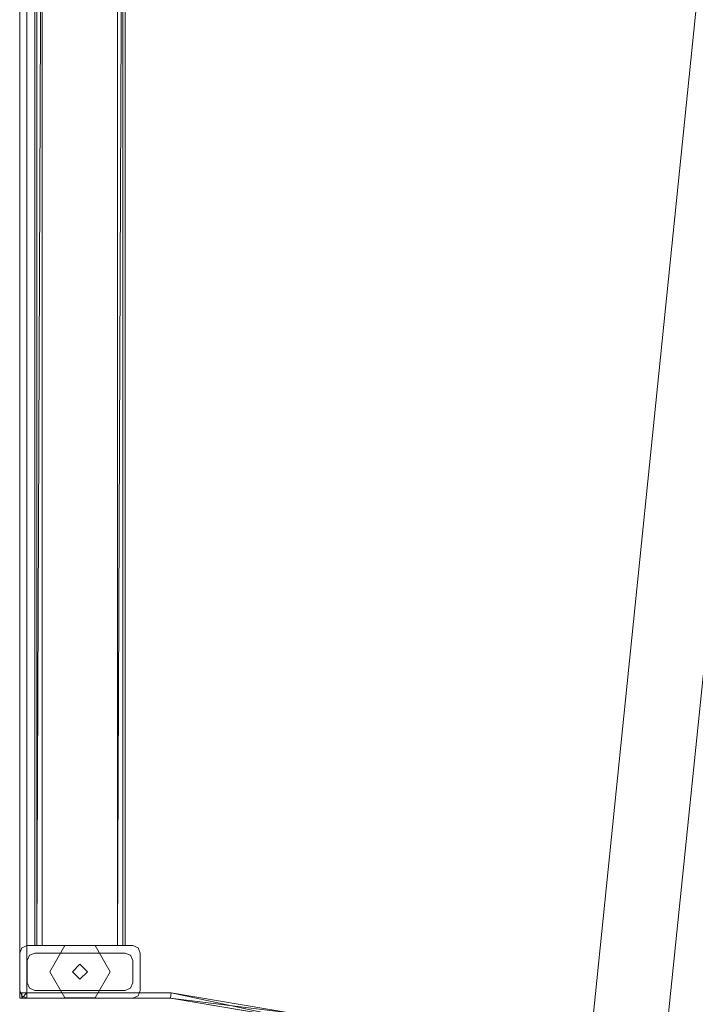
# Model space of a CAD drawing. Header units: inches. Extents: x -296 to -171, y 54 to 179.
# Tile 61 of 62: x -295 to -283, y 90 to 106. Entities that reach past the tile are written whole.
import ezdxf

# ---------------------------------------------------------------- set-up
doc = ezdxf.new("R2010")
doc.units = ezdxf.units.IN
doc.header["$LTSCALE"] = 0.299896
doc.header["$MEASUREMENT"] = 0
doc.layers.add('A-FURN-HAWORTH-ATT', color=7, linetype='Continuous')
doc.layers.add('CET Default', color=7, linetype='Continuous')
for name, color, linetype, true_color in [('A-FURN-P-WKSF', 1, 'Continuous', 0xff0000), ('CET color AntiqueWhite4', 7, 'Continuous', 0x87827b), ('CET color Grey80', 7, 'Continuous', 0xcccdc8), ('CET color NavajoWhite4', 7, 'Continuous', 0x81775f), ('CET color PaleTurquoise3', 7, 'Continuous', 0xa5d3d1)]:
    doc.layers.add(name, color=color, linetype=linetype, true_color=true_color)
doc.styles.add('Arial', font='arial.ttf')

# ---------------------------------------------------------------- blocks, each defined once
blk = doc.blocks.new('*C159')
at = {"layer": 'A-FURN-P-WKSF', "linetype": 'Continuous', "lineweight": 0}
blk.add_lwpolyline([(0, -24), (0, 0), (26.333, 0), (27.602, -1.26), (27.893, -1.397), (28.202, -1.484), (28.521, -1.518), (31.479, -1.518), (31.951, -1.432), (32.398, -1.26), (33.667, 0), (60, 0), (60, -30), (57.5, -30), (56.486, -29.914), (55.5, -29.66), (4.5, -24.34), (2.5, -24), (0, -24)], close=True, dxfattribs=at)
at = {"layer": 'A-FURN-HAWORTH-ATT', "linetype": 'Continuous', "style": 'Arial'}
for tag in ['CAPPN', 'CAPTG', 'CAPQT', 'CAPMC', 'CAPMG', 'L1', 'L2', 'L3', 'PSPN', 'PST1', 'PST2', 'PST3', 'PSQT', 'PSMC']:
    blk.add_attdef(tag, (0, 0), '', height=0.00394, dxfattribs=at).dxf.unprotected_set("ltscale", 0)
blk = doc.blocks.new('*C172')
at = {"layer": 'CET color Grey80', "linetype": 'Continuous', "lineweight": 0}
for points, invisible_edges in [([(0.118, -23.913, 29), (0.118, -0.118, 29), (0, 0, 28.882), (0.118, -23.913, 29)], 4), ([(0.118, -23.913, 29), (0, 0, 28.882), (0, -23.913, 28.882), (0.118, -23.913, 29)], 9), ([(0, -23.913, 28.882), (0, 0, 28.882), (0, 0, 27.868), (0, -23.913, 28.882)], 4), ([(0, -23.913, 28.882), (0, 0, 27.868), (0, -23.913, 27.868), (0, -23.913, 28.882)], 9), ([(0, -23.913, 27.868), (0, 0, 27.868), (0.118, -0.118, 27.75), (0, -23.913, 27.868)], 4), ([(0, -23.913, 27.868), (0.118, -0.118, 27.75), (0.118, -23.913, 27.75), (0, -23.913, 27.868)], 9), ([(2.51, -23.913, 29), (26.284, -0.118, 29), (0.118, -0.118, 29), (2.51, -23.913, 29)], 13), ([(2.51, -23.913, 29), (0.118, -0.118, 29), (0.118, -23.913, 29), (2.51, -23.913, 29)], 9), ([(0.118, -23.913, 27.75), (0.118, -0.118, 27.75), (0.118, -0.118, 29), (0.118, -23.913, 27.75)], 4), ([(0.118, -23.913, 27.75), (0.118, -0.118, 29), (0.118, -23.913, 29), (0.118, -23.913, 27.75)], 9), ([(2.51, -23.913, 29), (4.509, -24.253, 29), (26.284, -0.118, 29), (2.51, -23.913, 29)], 6), ([(55.519, -29.575, 29), (26.284, -0.118, 29), (4.509, -24.253, 29), (55.519, -29.575, 29)], 11), ([(0.038, -24, 27.83), (0, -24, 27.868), (0, -23.913, 27.868), (0.038, -24, 27.83)], 4), ([(0.038, -24, 27.83), (0, -23.913, 27.868), (0.038, -23.913, 27.83), (0.038, -24, 27.83)], 9), ([(0, -24, 27.868), (0, -24, 28.882), (0, -23.913, 28.882), (0, -24, 27.868)], 4), ([(0, -24, 27.868), (0, -23.913, 28.882), (0, -23.913, 27.868), (0, -24, 27.868)], 9), ([(0, -24, 28.882), (0.038, -24, 28.92), (0.038, -23.913, 28.92), (0, -24, 28.882)], 4), ([(0, -24, 28.882), (0.038, -23.913, 28.92), (0, -23.913, 28.882), (0, -24, 28.882)], 9), ([(2.51, -23.913, 27.75), (0.118, -23.913, 27.75), (0.118, -23.913, 29), (2.51, -23.913, 27.75)], 4), ([(2.51, -23.913, 27.75), (0.118, -23.913, 29), (2.51, -23.913, 29), (2.51, -23.913, 27.75)], 9), ([(2.51, -23.913, 29), (0.118, -23.913, 29), (0.118, -24, 28.92), (2.51, -23.913, 29)], 4), ([(2.51, -23.913, 29), (0.118, -24, 28.92), (2.503, -24, 28.92), (2.51, -23.913, 29)], 9), ([(2.503, -24, 27.83), (0.118, -24, 27.83), (0.118, -23.913, 27.75), (2.503, -24, 27.83)], 4), ([(2.503, -24, 27.83), (0.118, -23.913, 27.75), (2.51, -23.913, 27.75), (2.503, -24, 27.83)], 9), ([(4.509, -24.253, 27.75), (2.51, -23.913, 27.75), (2.51, -23.913, 29), (4.509, -24.253, 27.75)], 4), ([(4.509, -24.253, 27.75), (2.51, -23.913, 29), (4.509, -24.253, 29), (4.509, -24.253, 27.75)], 9), ([(0.118, -24, 27.83), (0.118, -24, 27.868), (0, -24, 27.868), (0.118, -24, 27.83)], 6), ([(0.118, -24, 27.83), (0, -24, 27.868), (0.038, -24, 27.83), (0.118, -24, 27.83)], 9), ([(0.118, -24, 27.868), (0.118, -24, 28.882), (0, -24, 28.882), (0.118, -24, 27.868)], 6), ([(0.118, -24, 27.868), (0, -24, 28.882), (0, -24, 27.868), (0.118, -24, 27.868)], 13), ([(0.118, -24, 28.882), (0.038, -24, 28.92), (0, -24, 28.882), (0.118, -24, 28.882)], 13), ([(0.118, -24, 28.882), (0.118, -24, 28.92), (0.038, -24, 28.92), (0.118, -24, 28.882)], 4), ([(2.503, -24, 28.92), (0.118, -24, 28.92), (0.118, -24, 27.83), (2.503, -24, 28.92)], 4), ([(2.503, -24, 28.92), (0.118, -24, 27.83), (2.503, -24, 27.83), (2.503, -24, 28.92)], 9), ([(4.497, -24.34, 28.92), (2.503, -24, 28.92), (2.503, -24, 27.83), (4.497, -24.34, 28.92)], 4), ([(4.497, -24.34, 28.92), (2.503, -24, 27.83), (4.497, -24.34, 27.83), (4.497, -24.34, 28.92)], 9)]:
    blk.add_3dface(points, dxfattribs=dict(at, invisible_edges=invisible_edges))
for points in [[(0.118, -23.913, 27.75), (0.118, -24, 27.83), (0.038, -24, 27.83), (0.118, -23.913, 27.75)], [(0.118, -24, 28.92), (0.118, -23.913, 29), (0.038, -24, 28.92), (0.118, -24, 28.92)], [(0.118, -23.913, 27.75), (0.038, -24, 27.83), (0.038, -23.913, 27.83), (0.118, -23.913, 27.75)], [(0.038, -24, 28.92), (0.118, -23.913, 29), (0.038, -23.913, 28.92), (0.038, -24, 28.92)], [(4.509, -24.253, 29), (2.51, -23.913, 29), (2.503, -24, 28.92), (4.509, -24.253, 29)], [(4.497, -24.34, 27.83), (2.503, -24, 27.83), (2.51, -23.913, 27.75), (4.497, -24.34, 27.83)], [(4.497, -24.34, 27.83), (2.51, -23.913, 27.75), (4.509, -24.253, 27.75), (4.497, -24.34, 27.83)], [(4.509, -24.253, 29), (2.503, -24, 28.92), (4.497, -24.34, 28.92), (4.509, -24.253, 29)]]:
    blk.add_3dface(points, dxfattribs=at)
at = {"layer": 'CET color NavajoWhite4', "linetype": 'Continuous', "lineweight": 0}
for points, invisible_edges in [([(2.51, -23.913, 27.75), (0.118, -0.118, 27.75), (26.284, -0.118, 27.75), (2.51, -23.913, 27.75)], 13), ([(2.51, -23.913, 27.75), (0.118, -23.913, 27.75), (0.118, -0.118, 27.75), (2.51, -23.913, 27.75)], 4), ([(2.51, -23.913, 27.75), (26.284, -0.118, 27.75), (4.509, -24.253, 27.75), (2.51, -23.913, 27.75)], 11), ([(55.519, -29.575, 27.75), (4.509, -24.253, 27.75), (26.284, -0.118, 27.75), (55.519, -29.575, 27.75)], 6)]:
    blk.add_3dface(points, dxfattribs=dict(at, invisible_edges=invisible_edges))
at = {"layer": 'CET color PaleTurquoise3', "linetype": 'Continuous', "lineweight": 0}
for points, invisible_edges in [([(0.25, -0.87, 26.375), (0.287, -0.87, 26.287), (0.25, -23.13, 26.375), (0.25, -0.87, 26.375)], 2), ([(0.287, -0.87, 26.287), (0.287, -23.13, 26.287), (0.25, -23.13, 26.375), (0.287, -0.87, 26.287)], 4), ([(0.25, -0.87, 27.625), (0.25, -0.87, 26.375), (0.25, -23.13, 27.625), (0.25, -0.87, 27.625)], 2), ([(0.25, -0.87, 26.375), (0.25, -23.13, 26.375), (0.25, -23.13, 27.625), (0.25, -0.87, 26.375)], 4), ([(0.287, -0.87, 27.713), (0.25, -0.87, 27.625), (0.287, -23.13, 27.713), (0.287, -0.87, 27.713)], 2), ([(0.25, -0.87, 27.625), (0.25, -23.13, 27.625), (0.287, -23.13, 27.713), (0.25, -0.87, 27.625)], 4), ([(0.25, -0.87, 21.125), (0.287, -0.87, 21.037), (0.25, -23.13, 21.125), (0.25, -0.87, 21.125)], 2), ([(0.287, -0.87, 21.037), (0.287, -23.13, 21.037), (0.25, -23.13, 21.125), (0.287, -0.87, 21.037)], 4), ([(0.25, -0.87, 21.515), (0.25, -0.87, 21.125), (0.25, -23.13, 21.515), (0.25, -0.87, 21.515)], 2), ([(0.25, -0.87, 21.125), (0.25, -23.13, 21.125), (0.25, -23.13, 21.515), (0.25, -0.87, 21.125)], 4), ([(0.287, -0.87, 21.603), (0.25, -0.87, 21.515), (0.287, -23.13, 21.603), (0.287, -0.87, 21.603)], 2), ([(0.25, -0.87, 21.515), (0.25, -23.13, 21.515), (0.287, -23.13, 21.603), (0.25, -0.87, 21.515)], 4), ([(0.375, -0.87, 27.75), (0.287, -0.87, 27.713), (0.375, -23.13, 27.75), (0.375, -0.87, 27.75)], 2), ([(0.287, -0.87, 27.713), (0.287, -23.13, 27.713), (0.375, -23.13, 27.75), (0.287, -0.87, 27.713)], 4), ([(0.375, -0.87, 21.64), (0.287, -0.87, 21.603), (0.375, -23.13, 21.64), (0.375, -0.87, 21.64)], 2), ([(0.287, -0.87, 21.603), (0.287, -23.13, 21.603), (0.375, -23.13, 21.64), (0.287, -0.87, 21.603)], 4), ([(1.625, -0.87, 27.75), (0.375, -0.87, 27.75), (1.625, -23.13, 27.75), (1.625, -0.87, 27.75)], 2), ([(0.375, -0.87, 27.75), (0.375, -23.13, 27.75), (1.625, -23.13, 27.75), (0.375, -0.87, 27.75)], 4), ([(0.375, -0.87, 26.25), (1.625, -0.87, 26.25), (0.375, -23.13, 26.25), (0.375, -0.87, 26.25)], 2), ([(1.625, -0.87, 26.25), (1.625, -23.13, 26.25), (0.375, -23.13, 26.25), (1.625, -0.87, 26.25)], 4), ([(1.625, -0.87, 21.64), (0.375, -0.87, 21.64), (1.625, -23.13, 21.64), (1.625, -0.87, 21.64)], 2), ([(0.375, -0.87, 21.64), (0.375, -23.13, 21.64), (1.625, -23.13, 21.64), (0.375, -0.87, 21.64)], 4), ([(0.375, -0.87, 21), (1.625, -0.87, 21), (0.375, -23.13, 21), (0.375, -0.87, 21)], 2), ([(1.625, -0.87, 21), (1.625, -23.13, 21), (0.375, -23.13, 21), (1.625, -0.87, 21)], 4), ([(1.713, -0.87, 27.713), (1.625, -0.87, 27.75), (1.713, -23.13, 27.713), (1.713, -0.87, 27.713)], 2), ([(1.625, -0.87, 27.75), (1.625, -23.13, 27.75), (1.713, -23.13, 27.713), (1.625, -0.87, 27.75)], 4), ([(1.713, -0.87, 21.603), (1.625, -0.87, 21.64), (1.713, -23.13, 21.603), (1.713, -0.87, 21.603)], 2), ([(1.625, -0.87, 21.64), (1.625, -23.13, 21.64), (1.713, -23.13, 21.603), (1.625, -0.87, 21.64)], 4), ([(1.75, -0.87, 27.625), (1.713, -0.87, 27.713), (1.75, -23.13, 27.625), (1.75, -0.87, 27.625)], 2), ([(1.713, -0.87, 27.713), (1.713, -23.13, 27.713), (1.75, -23.13, 27.625), (1.713, -0.87, 27.713)], 4), ([(1.713, -0.87, 26.287), (1.75, -0.87, 26.375), (1.713, -23.13, 26.287), (1.713, -0.87, 26.287)], 2), ([(1.75, -0.87, 26.375), (1.75, -23.13, 26.375), (1.713, -23.13, 26.287), (1.75, -0.87, 26.375)], 4), ([(1.75, -0.87, 21.515), (1.713, -0.87, 21.603), (1.75, -23.13, 21.515), (1.75, -0.87, 21.515)], 2), ([(1.713, -0.87, 21.603), (1.713, -23.13, 21.603), (1.75, -23.13, 21.515), (1.713, -0.87, 21.603)], 4), ([(1.713, -0.87, 21.037), (1.75, -0.87, 21.125), (1.713, -23.13, 21.037), (1.713, -0.87, 21.037)], 2), ([(1.75, -0.87, 21.125), (1.75, -23.13, 21.125), (1.713, -23.13, 21.037), (1.75, -0.87, 21.125)], 4), ([(1.75, -0.87, 26.375), (1.75, -0.87, 27.625), (1.75, -23.13, 26.375), (1.75, -0.87, 26.375)], 2), ([(1.75, -0.87, 27.625), (1.75, -23.13, 27.625), (1.75, -23.13, 26.375), (1.75, -0.87, 27.625)], 4), ([(1.75, -0.87, 21.125), (1.75, -0.87, 21.515), (1.75, -23.13, 21.125), (1.75, -0.87, 21.125)], 2), ([(1.75, -0.87, 21.515), (1.75, -23.13, 21.515), (1.75, -23.13, 21.125), (1.75, -0.87, 21.515)], 4), ([(1.875, -24, 3), (0, -23.255, 3), (0.037, -23.167, 3), (1.875, -24, 3)], 13), ([(0.037, -23.167, 27.75), (0, -23.255, 27.75), (1.875, -24, 27.75), (0.037, -23.167, 27.75)], 6), ([(0, -23.255, 27.75), (0.037, -23.167, 27.75), (0, -23.255, 3), (0, -23.255, 27.75)], 2), ([(0.037, -23.167, 27.75), (0.037, -23.167, 3), (0, -23.255, 3), (0.037, -23.167, 27.75)], 4), ([(1.875, -24, 3), (0.037, -23.167, 3), (0.125, -23.13, 3), (1.875, -24, 3)], 13), ([(0.125, -23.13, 27.75), (0.037, -23.167, 27.75), (1.875, -24, 27.75), (0.125, -23.13, 27.75)], 6), ([(0.037, -23.167, 27.75), (0.125, -23.13, 27.75), (0.037, -23.167, 3), (0.037, -23.167, 27.75)], 2), ([(0.125, -23.13, 27.75), (0.125, -23.13, 3), (0.037, -23.167, 3), (0.125, -23.13, 27.75)], 4), ([(1.875, -24, 3), (0.125, -23.13, 3), (1.875, -23.13, 3), (1.875, -24, 3)], 13), ([(1.875, -23.13, 27.75), (0.125, -23.13, 27.75), (1.875, -24, 27.75), (1.875, -23.13, 27.75)], 6), ([(0.125, -23.13, 27.75), (1.875, -23.13, 27.75), (0.125, -23.13, 3), (0.125, -23.13, 27.75)], 2), ([(1.875, -23.13, 27.75), (1.875, -23.13, 3), (0.125, -23.13, 3), (1.875, -23.13, 27.75)], 4), ([(0.25, -23.13, 27.625), (0.375, -23.13, 27.75), (0.287, -23.13, 27.713), (0.25, -23.13, 27.625)], 9), ([(0.25, -23.13, 27.625), (1.625, -23.13, 27.75), (0.375, -23.13, 27.75), (0.25, -23.13, 27.625)], 13), ([(0.25, -23.13, 27.625), (1.713, -23.13, 27.713), (1.625, -23.13, 27.75), (0.25, -23.13, 27.625)], 13), ([(0.25, -23.13, 27.625), (1.75, -23.13, 27.625), (1.713, -23.13, 27.713), (0.25, -23.13, 27.625)], 13), ([(0.25, -23.13, 27.625), (1.75, -23.13, 26.375), (1.75, -23.13, 27.625), (0.25, -23.13, 27.625)], 13), ([(0.25, -23.13, 27.625), (1.713, -23.13, 26.287), (1.75, -23.13, 26.375), (0.25, -23.13, 27.625)], 13), ([(0.25, -23.13, 27.625), (1.625, -23.13, 26.25), (1.713, -23.13, 26.287), (0.25, -23.13, 27.625)], 13), ([(0.25, -23.13, 27.625), (0.375, -23.13, 26.25), (1.625, -23.13, 26.25), (0.25, -23.13, 27.625)], 13), ([(0.25, -23.13, 27.625), (0.287, -23.13, 26.287), (0.375, -23.13, 26.25), (0.25, -23.13, 27.625)], 13), ([(0.25, -23.13, 27.625), (0.25, -23.13, 26.375), (0.287, -23.13, 26.287), (0.25, -23.13, 27.625)], 4), ([(0.25, -23.13, 21.515), (0.375, -23.13, 21.64), (0.287, -23.13, 21.603), (0.25, -23.13, 21.515)], 9), ([(0.25, -23.13, 21.515), (1.625, -23.13, 21.64), (0.375, -23.13, 21.64), (0.25, -23.13, 21.515)], 13), ([(0.25, -23.13, 21.515), (1.713, -23.13, 21.603), (1.625, -23.13, 21.64), (0.25, -23.13, 21.515)], 13), ([(0.25, -23.13, 21.515), (1.75, -23.13, 21.515), (1.713, -23.13, 21.603), (0.25, -23.13, 21.515)], 13), ([(0.25, -23.13, 21.515), (1.75, -23.13, 21.125), (1.75, -23.13, 21.515), (0.25, -23.13, 21.515)], 13), ([(0.25, -23.13, 21.515), (1.713, -23.13, 21.037), (1.75, -23.13, 21.125), (0.25, -23.13, 21.515)], 13), ([(0.25, -23.13, 21.515), (1.625, -23.13, 21), (1.713, -23.13, 21.037), (0.25, -23.13, 21.515)], 13), ([(0.25, -23.13, 21.515), (0.375, -23.13, 21), (1.625, -23.13, 21), (0.25, -23.13, 21.515)], 13), ([(0.25, -23.13, 21.515), (0.287, -23.13, 21.037), (0.375, -23.13, 21), (0.25, -23.13, 21.515)], 13), ([(0.25, -23.13, 21.515), (0.25, -23.13, 21.125), (0.287, -23.13, 21.037), (0.25, -23.13, 21.515)], 4), ([(1.25, -23.132, 0), (1.5, -23.565, 0), (0.5, -23.565, 0), (1.25, -23.132, 0)], 6), ([(0.5, -23.565, 0.25), (1.5, -23.565, 0.25), (1.25, -23.132, 0.25), (0.5, -23.565, 0.25)], 13), ([(0.75, -23.132, 0), (1.25, -23.132, 0), (0.5, -23.565, 0), (0.75, -23.132, 0)], 2), ([(0.5, -23.565, 0.25), (1.25, -23.132, 0.25), (0.75, -23.132, 0.25), (0.5, -23.565, 0.25)], 9), ([(0.5, -23.565, 0), (0.5, -23.565, 0.25), (0.75, -23.132, 0.25), (0.5, -23.565, 0)], 4), ([(0.5, -23.565, 0), (0.75, -23.132, 0.25), (0.75, -23.132, 0), (0.5, -23.565, 0)], 9), ([(0.75, -23.132, 0), (1.25, -23.132, 0.25), (1.25, -23.132, 0), (0.75, -23.132, 0)], 9), ([(0.75, -23.132, 0), (0.75, -23.132, 0.25), (1.25, -23.132, 0.25), (0.75, -23.132, 0)], 4), ([(1.25, -23.132, 0), (1.5, -23.565, 0.25), (1.5, -23.565, 0), (1.25, -23.132, 0)], 9), ([(1.25, -23.132, 0), (1.25, -23.132, 0.25), (1.5, -23.565, 0.25), (1.25, -23.132, 0)], 4), ([(1.875, -24, 3), (1.875, -23.13, 3), (1.963, -23.167, 3), (1.875, -24, 3)], 13), ([(1.963, -23.167, 27.75), (1.875, -23.13, 27.75), (1.875, -24, 27.75), (1.963, -23.167, 27.75)], 6), ([(1.875, -23.13, 27.75), (1.963, -23.167, 27.75), (1.875, -23.13, 3), (1.875, -23.13, 27.75)], 2), ([(1.963, -23.167, 27.75), (1.963, -23.167, 3), (1.875, -23.13, 3), (1.963, -23.167, 27.75)], 4), ([(1.875, -24, 3), (1.963, -23.167, 3), (2, -23.255, 3), (1.875, -24, 3)], 13), ([(2, -23.255, 27.75), (1.963, -23.167, 27.75), (1.875, -24, 27.75), (2, -23.255, 27.75)], 6), ([(1.963, -23.167, 27.75), (2, -23.255, 27.75), (1.963, -23.167, 3), (1.963, -23.167, 27.75)], 2), ([(2, -23.255, 27.75), (2, -23.255, 3), (1.963, -23.167, 3), (2, -23.255, 27.75)], 4), ([(1.875, -24, 3), (0, -23.875, 3), (0, -23.255, 3), (1.875, -24, 3)], 13), ([(0, -23.255, 27.75), (0, -23.875, 27.75), (1.875, -24, 27.75), (0, -23.255, 27.75)], 6), ([(0, -23.875, 27.75), (0, -23.255, 27.75), (0, -23.875, 3), (0, -23.875, 27.75)], 2), ([(0, -23.255, 27.75), (0, -23.255, 3), (0, -23.875, 3), (0, -23.255, 27.75)], 4), ([(1.75, -23.875, 0.5), (0.125, -23.38, 0.5), (0.162, -23.292, 0.5), (1.75, -23.875, 0.5)], 13), ([(0.162, -23.292, 7.25), (0.125, -23.38, 7.25), (1.75, -23.875, 7.25), (0.162, -23.292, 7.25)], 6), ([(0.125, -23.38, 7.25), (0.162, -23.292, 7.25), (0.125, -23.38, 0.5), (0.125, -23.38, 7.25)], 2), ([(0.162, -23.292, 7.25), (0.162, -23.292, 0.5), (0.125, -23.38, 0.5), (0.162, -23.292, 7.25)], 4), ([(1.75, -23.875, 0.5), (0.162, -23.292, 0.5), (0.25, -23.255, 0.5), (1.75, -23.875, 0.5)], 13), ([(0.25, -23.255, 7.25), (0.162, -23.292, 7.25), (1.75, -23.875, 7.25), (0.25, -23.255, 7.25)], 6), ([(1.75, -23.875, 0.5), (0.25, -23.255, 0.5), (1.75, -23.255, 0.5), (1.75, -23.875, 0.5)], 13), ([(1.75, -23.255, 7.25), (0.25, -23.255, 7.25), (1.75, -23.875, 7.25), (1.75, -23.255, 7.25)], 6), ([(0.25, -23.255, 7.25), (1.75, -23.255, 7.25), (0.25, -23.255, 0.5), (0.25, -23.255, 7.25)], 2), ([(1.75, -23.255, 7.25), (1.75, -23.255, 0.5), (0.25, -23.255, 0.5), (1.75, -23.255, 7.25)], 4), ([(1.75, -23.875, 0.5), (1.75, -23.255, 0.5), (1.838, -23.292, 0.5), (1.75, -23.875, 0.5)], 13), ([(1.838, -23.292, 7.25), (1.75, -23.255, 7.25), (1.75, -23.875, 7.25), (1.838, -23.292, 7.25)], 6), ([(1.75, -23.875, 0.5), (1.838, -23.292, 0.5), (1.875, -23.38, 0.5), (1.75, -23.875, 0.5)], 13), ([(1.875, -23.38, 7.25), (1.838, -23.292, 7.25), (1.75, -23.875, 7.25), (1.875, -23.38, 7.25)], 6), ([(1.875, -24, 3), (2, -23.255, 3), (2, -23.875, 3), (1.875, -24, 3)], 13), ([(2, -23.875, 27.75), (2, -23.255, 27.75), (1.875, -24, 27.75), (2, -23.875, 27.75)], 6), ([(2, -23.255, 27.75), (2, -23.875, 27.75), (2, -23.255, 3), (2, -23.255, 27.75)], 2), ([(2, -23.875, 27.75), (2, -23.875, 3), (2, -23.255, 3), (2, -23.875, 27.75)], 4), ([(1.75, -23.875, 0.5), (0.125, -23.75, 0.5), (0.125, -23.38, 0.5), (1.75, -23.875, 0.5)], 13), ([(0.125, -23.38, 7.25), (0.125, -23.75, 7.25), (1.75, -23.875, 7.25), (0.125, -23.38, 7.25)], 6), ([(0.125, -23.75, 7.25), (0.125, -23.38, 7.25), (0.125, -23.75, 0.5), (0.125, -23.75, 7.25)], 2), ([(0.125, -23.38, 7.25), (0.125, -23.38, 0.5), (0.125, -23.75, 0.5), (0.125, -23.38, 7.25)], 4), ([(1.125, -23.565, 0.5), (1, -23.44, 0.5), (0.875, -23.565, 0.5), (1.125, -23.565, 0.5)], 4), ([(1.125, -23.565, 0.25), (0.875, -23.565, 0.25), (1, -23.44, 0.25), (1.125, -23.565, 0.25)], 9), ([(1, -23.44, 0.25), (0.875, -23.565, 0.25), (0.875, -23.565, 0.5), (1, -23.44, 0.25)], 4), ([(1, -23.44, 0.25), (0.875, -23.565, 0.5), (1, -23.44, 0.5), (1, -23.44, 0.25)], 9), ([(1.125, -23.565, 0.25), (1, -23.44, 0.25), (1, -23.44, 0.5), (1.125, -23.565, 0.25)], 4), ([(1.125, -23.565, 0.25), (1, -23.44, 0.5), (1.125, -23.565, 0.5), (1.125, -23.565, 0.25)], 9), ([(1.75, -23.875, 0.5), (1.875, -23.38, 0.5), (1.875, -23.75, 0.5), (1.75, -23.875, 0.5)], 13), ([(1.875, -23.75, 7.25), (1.875, -23.38, 7.25), (1.75, -23.875, 7.25), (1.875, -23.75, 7.25)], 6), ([(1.875, -23.38, 7.25), (1.875, -23.75, 7.25), (1.875, -23.38, 0.5), (1.875, -23.38, 7.25)], 2), ([(1.875, -23.75, 7.25), (1.875, -23.75, 0.5), (1.875, -23.38, 0.5), (1.875, -23.75, 7.25)], 4), ([(0.75, -23.998, 0), (0.5, -23.565, 0.25), (0.5, -23.565, 0), (0.75, -23.998, 0)], 9), ([(0.75, -23.998, 0), (0.75, -23.998, 0.25), (0.5, -23.565, 0.25), (0.75, -23.998, 0)], 4), ([(1.25, -23.998, 0), (0.75, -23.998, 0), (0.5, -23.565, 0), (1.25, -23.998, 0)], 4), ([(0.5, -23.565, 0.25), (0.75, -23.998, 0.25), (1.25, -23.998, 0.25), (0.5, -23.565, 0.25)], 4), ([(1.5, -23.565, 0), (1.25, -23.998, 0), (0.5, -23.565, 0), (1.5, -23.565, 0)], 6), ([(0.5, -23.565, 0.25), (1.25, -23.998, 0.25), (1.5, -23.565, 0.25), (0.5, -23.565, 0.25)], 13), ([(1.125, -23.565, 0.5), (0.875, -23.565, 0.5), (1, -23.69, 0.5), (1.125, -23.565, 0.5)], 9), ([(1.125, -23.565, 0.25), (1, -23.69, 0.25), (0.875, -23.565, 0.25), (1.125, -23.565, 0.25)], 4), ([(0.875, -23.565, 0.25), (1, -23.69, 0.25), (1, -23.69, 0.5), (0.875, -23.565, 0.25)], 4), ([(0.875, -23.565, 0.25), (1, -23.69, 0.5), (0.875, -23.565, 0.5), (0.875, -23.565, 0.25)], 9), ([(1, -23.69, 0.25), (1.125, -23.565, 0.25), (1.125, -23.565, 0.5), (1, -23.69, 0.25)], 4), ([(1, -23.69, 0.25), (1.125, -23.565, 0.5), (1, -23.69, 0.5), (1, -23.69, 0.25)], 9), ([(1.5, -23.565, 0), (1.25, -23.998, 0.25), (1.25, -23.998, 0), (1.5, -23.565, 0)], 9), ([(1.5, -23.565, 0), (1.5, -23.565, 0.25), (1.25, -23.998, 0.25), (1.5, -23.565, 0)], 4), ([(1.75, -23.875, 0.5), (0.162, -23.838, 0.5), (0.125, -23.75, 0.5), (1.75, -23.875, 0.5)], 13), ([(0.125, -23.75, 7.25), (0.162, -23.838, 7.25), (1.75, -23.875, 7.25), (0.125, -23.75, 7.25)], 6), ([(0.162, -23.838, 7.25), (0.125, -23.75, 7.25), (0.162, -23.838, 0.5), (0.162, -23.838, 7.25)], 2), ([(0.125, -23.75, 7.25), (0.125, -23.75, 0.5), (0.162, -23.838, 0.5), (0.125, -23.75, 7.25)], 4), ([(1.75, -23.875, 0.5), (1.875, -23.75, 0.5), (1.838, -23.838, 0.5), (1.75, -23.875, 0.5)], 9), ([(1.838, -23.838, 7.25), (1.875, -23.75, 7.25), (1.75, -23.875, 7.25), (1.838, -23.838, 7.25)], 2), ([(1.875, -24, 3), (0.037, -23.963, 3), (0, -23.875, 3), (1.875, -24, 3)], 13), ([(0, -23.875, 27.75), (0.037, -23.963, 27.75), (1.875, -24, 27.75), (0, -23.875, 27.75)], 6), ([(0.037, -23.963, 27.75), (0, -23.875, 27.75), (0.037, -23.963, 3), (0.037, -23.963, 27.75)], 2), ([(0, -23.875, 27.75), (0, -23.875, 3), (0.037, -23.963, 3), (0, -23.875, 27.75)], 4), ([(0.125, -24, 27.75), (0.037, -23.963, 27.75), (0.125, -24, 3), (0.125, -24, 27.75)], 2), ([(0.037, -23.963, 27.75), (0.037, -23.963, 3), (0.125, -24, 3), (0.037, -23.963, 27.75)], 4), ([(1.875, -24, 3), (0.125, -24, 3), (0.037, -23.963, 3), (1.875, -24, 3)], 4), ([(0.037, -23.963, 27.75), (0.125, -24, 27.75), (1.875, -24, 27.75), (0.037, -23.963, 27.75)], 4), ([(1.75, -23.875, 0.5), (0.25, -23.875, 0.5), (0.162, -23.838, 0.5), (1.75, -23.875, 0.5)], 4), ([(0.162, -23.838, 7.25), (0.25, -23.875, 7.25), (1.75, -23.875, 7.25), (0.162, -23.838, 7.25)], 4), ([(1.75, -23.875, 7.25), (0.25, -23.875, 7.25), (1.75, -23.875, 0.5), (1.75, -23.875, 7.25)], 2), ([(0.25, -23.875, 7.25), (0.25, -23.875, 0.5), (1.75, -23.875, 0.5), (0.25, -23.875, 7.25)], 4), ([(1.838, -23.838, 7.25), (1.75, -23.875, 7.25), (1.838, -23.838, 0.5), (1.838, -23.838, 7.25)], 2), ([(1.75, -23.875, 7.25), (1.75, -23.875, 0.5), (1.838, -23.838, 0.5), (1.75, -23.875, 7.25)], 4), ([(1.875, -24, 3), (2, -23.875, 3), (1.963, -23.963, 3), (1.875, -24, 3)], 9), ([(1.963, -23.963, 27.75), (2, -23.875, 27.75), (1.875, -24, 27.75), (1.963, -23.963, 27.75)], 2), ([(1.963, -23.963, 27.75), (1.875, -24, 27.75), (1.963, -23.963, 3), (1.963, -23.963, 27.75)], 2), ([(1.875, -24, 27.75), (1.875, -24, 3), (1.963, -23.963, 3), (1.875, -24, 27.75)], 4), ([(1.875, -24, 27.75), (0.125, -24, 27.75), (1.875, -24, 3), (1.875, -24, 27.75)], 2), ([(0.125, -24, 27.75), (0.125, -24, 3), (1.875, -24, 3), (0.125, -24, 27.75)], 4), ([(1.25, -23.998, 0), (0.75, -23.998, 0.25), (0.75, -23.998, 0), (1.25, -23.998, 0)], 9), ([(1.25, -23.998, 0), (1.25, -23.998, 0.25), (0.75, -23.998, 0.25), (1.25, -23.998, 0)], 4)]:
    blk.add_3dface(points, dxfattribs=dict(at, invisible_edges=invisible_edges))
for points in [[(0.287, -0.87, 26.287), (0.375, -0.87, 26.25), (0.287, -23.13, 26.287), (0.287, -0.87, 26.287)], [(0.375, -0.87, 26.25), (0.375, -23.13, 26.25), (0.287, -23.13, 26.287), (0.375, -0.87, 26.25)], [(0.287, -0.87, 21.037), (0.375, -0.87, 21), (0.287, -23.13, 21.037), (0.287, -0.87, 21.037)], [(0.375, -0.87, 21), (0.375, -23.13, 21), (0.287, -23.13, 21.037), (0.375, -0.87, 21)], [(1.625, -0.87, 26.25), (1.713, -0.87, 26.287), (1.625, -23.13, 26.25), (1.625, -0.87, 26.25)], [(1.713, -0.87, 26.287), (1.713, -23.13, 26.287), (1.625, -23.13, 26.25), (1.713, -0.87, 26.287)], [(1.625, -0.87, 21), (1.713, -0.87, 21.037), (1.625, -23.13, 21), (1.625, -0.87, 21)], [(1.713, -0.87, 21.037), (1.713, -23.13, 21.037), (1.625, -23.13, 21), (1.713, -0.87, 21.037)], [(0.162, -23.292, 7.25), (0.25, -23.255, 7.25), (0.162, -23.292, 0.5), (0.162, -23.292, 7.25)], [(0.25, -23.255, 7.25), (0.25, -23.255, 0.5), (0.162, -23.292, 0.5), (0.25, -23.255, 7.25)], [(1.75, -23.255, 7.25), (1.838, -23.292, 7.25), (1.75, -23.255, 0.5), (1.75, -23.255, 7.25)], [(1.838, -23.292, 7.25), (1.838, -23.292, 0.5), (1.75, -23.255, 0.5), (1.838, -23.292, 7.25)], [(1.838, -23.292, 7.25), (1.875, -23.38, 7.25), (1.838, -23.292, 0.5), (1.838, -23.292, 7.25)], [(1.875, -23.38, 7.25), (1.875, -23.38, 0.5), (1.838, -23.292, 0.5), (1.875, -23.38, 7.25)], [(1.875, -23.75, 7.25), (1.838, -23.838, 7.25), (1.875, -23.75, 0.5), (1.875, -23.75, 7.25)], [(1.838, -23.838, 7.25), (1.838, -23.838, 0.5), (1.875, -23.75, 0.5), (1.838, -23.838, 7.25)], [(0.25, -23.875, 7.25), (0.162, -23.838, 7.25), (0.25, -23.875, 0.5), (0.25, -23.875, 7.25)], [(0.162, -23.838, 7.25), (0.162, -23.838, 0.5), (0.25, -23.875, 0.5), (0.162, -23.838, 7.25)], [(2, -23.875, 27.75), (1.963, -23.963, 27.75), (2, -23.875, 3), (2, -23.875, 27.75)], [(1.963, -23.963, 27.75), (1.963, -23.963, 3), (2, -23.875, 3), (1.963, -23.963, 27.75)]]:
    blk.add_3dface(points, dxfattribs=at)
blk = doc.blocks.new('*C1')
at = {"layer": 'CET Default', "linetype": 'Continuous', "lineweight": 0, "rotation": 359.9999999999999}
blk.add_blockref('*C172', (-294.516, 114.109), dxfattribs=at)
blk = doc.blocks.new('*C76')
at = {"layer": 'CET color AntiqueWhite4', "linetype": 'Continuous', "lineweight": 0}
for points, invisible_edges in [([(0, 0.528, 0.34), (0, 19.517, 0.129), (0, 0.528, 0.129), (0, 0.528, 0.34)], 13), ([(0, 0.528, 0.34), (0, 19.517, 0.34), (0, 19.517, 0.129), (0, 0.528, 0.34)], 4), ([(29.568, 0.528, 0.129), (0, 0.528, 0.129), (0, 19.517, 0.129), (29.568, 0.528, 0.129)], 4), ([(29.568, 0.528, 0.34), (29.568, 19.517, 0.34), (0, 0.528, 0.34), (29.568, 0.528, 0.34)], 2), ([(29.568, 19.517, 0.34), (0, 19.517, 0.34), (0, 0.528, 0.34), (29.568, 19.517, 0.34)], 4), ([(2.224, 18.545, 0), (2.224, 0.68, 0), (1.24, 0.68, 0), (2.224, 18.545, 0)], 4), ([(2.224, 18.545, 0), (1.24, 0.68, 0), (1.24, 18.545, 0), (2.224, 18.545, 0)], 9), ([(1.24, 0.68, 0.129), (1.24, 18.545, 0.129), (1.24, 18.545, 0), (1.24, 0.68, 0.129)], 4), ([(1.24, 0.68, 0.129), (1.24, 18.545, 0), (1.24, 0.68, 0), (1.24, 0.68, 0.129)], 9), ([(2.224, 0.68, 0.129), (1.24, 18.545, 0.129), (1.24, 0.68, 0.129), (2.224, 0.68, 0.129)], 9)]:
    blk.add_3dface(points, dxfattribs=dict(at, invisible_edges=invisible_edges))
blk = doc.blocks.new('*C79')
at = {"layer": 'CET Default', "linetype": 'Continuous', "lineweight": 0, "rotation": 354.1601599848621}
blk.add_blockref('*C76', (-285.18, 88.09, 29), dxfattribs=at)

msp = doc.modelspace()

# ---------------------------------------------------------------- block references
at = {"layer": 'CET Default', "linetype": 'Continuous', "lineweight": 0}
for name in ['*C1', '*C79']:
    msp.add_blockref(name, (0, 0), dxfattribs=at)
at = {"layer": 'CET Default', "linetype": 'Continuous', "lineweight": 0, "rotation": 359.9999999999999}
msp.add_blockref('*C159', (-294.516, 114.109), dxfattribs=at)

doc.saveas('drawing.dxf')
